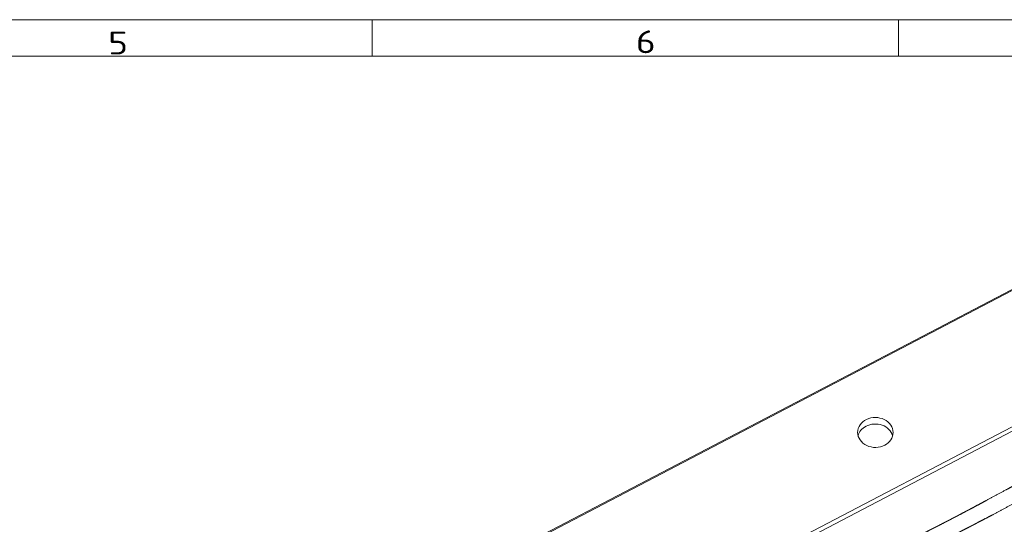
# Model space of a CAD drawing. Extents: x 0 to 420, y 0 to 297.
# Tile 13 of 14: x 258 to 366, y 239 to 294. Entities that reach past the tile are written whole.
import ezdxf
from ezdxf.enums import TextEntityAlignment as Align

# ---------------------------------------------------------------- set-up
doc = ezdxf.new("R2010")
doc.units = 0
doc.layers.get('0').update_dxf_attribs({"lineweight": 13})
doc.layers.add('10', color=7, linetype='Continuous', lineweight=13)
doc.styles.get("Standard").update_dxf_attribs({"font": 'isocp.shx'})

# ---------------------------------------------------------------- blocks, each defined once
blk = doc.blocks.new('BLOCK112')
at = {"layer": '10', "color": 7, "lineweight": 5}
blk.add_text('5', height=2.5, dxfattribs=at).set_placement((267.59, 290.69), (269.76, 290.69), align=Align.FIT)
blk = doc.blocks.new('BLOCK113')
at = {"layer": '10', "color": 7, "lineweight": 5}
blk.add_text('6', height=2.5, dxfattribs=at).set_placement((325.49, 290.82), (327.66, 290.82), align=Align.FIT)
blk = doc.blocks.new('BLOCK155')
at = {"color": 7, "lineweight": 5}
for p, q in [((502.42, 261.83), (-502.18, -263.3)), ((503.36, 261.13), (-501.25, -264.01)), ((107.21, -80.42), (562.66, 157.66)), ((108.78, -84.03), (564.23, 154.04))]:
    blk.add_line(p, q, dxfattribs=at)
for centre, major_axis, start_param, end_param in [((300.54, 85.52), (17.5, -0.08), 0.000019, 3.141612), ((300.51, 79.1), (-17.5, 0.08), 5.271499, 6.064333), ((300.51, 79.1), (-17.5, 0.08), 3.360379, 5.271499), ((300.54, 85.52), (17.5, -0.08), 3.141612, 5.271499), ((300.54, 85.52), (17.5, -0.08), 5.271499, 6.283204)]:
    blk.add_ellipse(centre, major_axis=major_axis, ratio=0.844927, start_param=start_param, end_param=end_param, dxfattribs=at)
for points, knots in [([(546.06, 92.41), (539.11, 88.6), (532.16, 84.79), (525.39, 81.08), (510.86, 73.12), (496.43, 65.22), (488.91, 61.11), (478.08, 55.2), (467.4, 49.37), (464.03, 47.54), (455.83, 43.07), (447.76, 38.68), (442.94, 36.07), (432.52, 30.42), (422.5, 25), (417.17, 22.14), (411.18, 18.92), (405.42, 15.84), (404.67, 15.44), (401.7, 13.85), (398.8, 12.3), (396.64, 11.15), (392.37, 8.88), (388.19, 6.67), (386.07, 5.55), (383.86, 4.39), (381.69, 3.25), (381.55, 3.18), (381.27, 3.03), (380.98, 2.88), (380.84, 2.8), (380.4, 2.57), (379.95, 2.34), (379.73, 2.23), (378.88, 1.78), (378.03, 1.33), (377.47, 1.04), (375.13, -0.18), (372.79, -1.4), (370.95, -2.35), (368.8, -3.47), (366.68, -4.56), (366.63, -4.58), (366.18, -4.82), (365.72, -5.05), (365.59, -5.12), (365.32, -5.26), (365.05, -5.39), (364.92, -5.46), (363.63, -6.13), (362.34, -6.79), (361.18, -7.38), (359.91, -8.03), (358.65, -8.67), (358.59, -8.7), (358.42, -8.79), (358.25, -8.88), (358.13, -8.94), (357.92, -9.05), (357.7, -9.16), (357.53, -9.25), (356.75, -9.64), (355.96, -10.05), (355.25, -10.41), (354.39, -10.85), (353.53, -11.29), (353.32, -11.4), (352.99, -11.57), (352.67, -11.73), (352.5, -11.82), (352.15, -12), (351.8, -12.17), (351.68, -12.24), (349.57, -13.31), (347.47, -14.39), (345.48, -15.42), (343.35, -16.53), (341.2, -17.65), (341.04, -17.73), (340.86, -17.83), (340.67, -17.92), (340.57, -17.97), (340.47, -18.03), (340.38, -18.08)], [0, 0, 0, 0, 0, 0, 58.969288, 58.969288, 58.969288, 123.789936, 123.789936, 123.789936, 152.859307, 152.859307, 152.859307, 196.607244, 196.607244, 196.607244, 249.614098, 249.614098, 249.614098, 257.582903, 257.582903, 257.582903, 281.397485, 281.397485, 281.397485, 305.583225, 305.583225, 305.583225, 307.285711, 307.285711, 307.285711, 308.988197, 308.988197, 308.988197, 312.57714, 312.57714, 312.57714, 319.387056, 319.387056, 319.387056, 341.508877, 341.508877, 341.508877, 345.522213, 345.522213, 345.522213, 347.194016, 347.194016, 347.194016, 348.858683, 348.858683, 348.858683, 363.214463, 363.214463, 363.214463, 363.907991, 363.907991, 363.907991, 365.295059, 365.295059, 365.295059, 366.536108, 366.536108, 366.536108, 374.501743, 374.501743, 374.501743, 376.253627, 376.253627, 376.253627, 378.12679, 378.12679, 378.12679, 380.118905, 380.118905, 380.118905, 401.75345, 401.75345, 401.75345, 402.621902, 402.621902, 402.621902, 403.652605, 403.652605, 403.652605, 403.652605, 403.652605, 403.652605]), ([(550.95, 77.2), (544.03, 73.41), (537.12, 69.64), (530.41, 65.96), (516, 58.09), (501.68, 50.29), (494.23, 46.23), (483.49, 40.39), (472.9, 34.64), (469.55, 32.83), (461.39, 28.41), (453.36, 24.07), (448.55, 21.48), (438.14, 15.88), (428.12, 10.51), (422.78, 7.67), (416.76, 4.47), (410.98, 1.42), (410.23, 1.02), (407.22, -0.57), (404.27, -2.12), (402.07, -3.27), (397.93, -5.44), (393.86, -7.56), (391.91, -8.57), (389.76, -9.68), (387.65, -10.77), (387.54, -10.83), (387, -11.1), (386.46, -11.38), (386.16, -11.54), (385.54, -11.85), (384.94, -12.17), (384.73, -12.27), (383.83, -12.73), (382.94, -13.19), (382.36, -13.49), (380.41, -14.48), (378.47, -15.47), (377.08, -16.18), (375.41, -17.03), (373.74, -17.87), (373.45, -18.02), (373, -18.25), (372.57, -18.47), (372.42, -18.54), (372.12, -18.69), (371.82, -18.84), (371.72, -18.9), (370.85, -19.34), (369.98, -19.77), (369.27, -20.13), (367.93, -20.81), (366.57, -21.5), (365.93, -21.82), (365.2, -22.19), (364.48, -22.55), (364.3, -22.64), (364.11, -22.74), (363.92, -22.84), (363.81, -22.89), (363.61, -22.99), (363.41, -23.09), (363.2, -23.2), (362.28, -23.66), (361.35, -24.13), (360.46, -24.58), (359.44, -25.1), (358.42, -25.62), (358.26, -25.7), (357.93, -25.87), (357.6, -26.04), (357.44, -26.12), (357.12, -26.28), (356.8, -26.45), (356.63, -26.53), (354.74, -27.5), (352.84, -28.47), (351.07, -29.38), (349.13, -30.39), (347.16, -31.41), (347.05, -31.47), (346.81, -31.6), (346.57, -31.72), (346.45, -31.78), (346.33, -31.85), (346.21, -31.91)], [0, 0, 0, 0, 0, 0, 58.601901, 58.601901, 58.601901, 122.746498, 122.746498, 122.746498, 151.64042, 151.64042, 151.64042, 195.167667, 195.167667, 195.167667, 248.241067, 248.241067, 248.241067, 256.214121, 256.214121, 256.214121, 280.456929, 280.456929, 280.456929, 302.569848, 302.569848, 302.569848, 305.398557, 305.398557, 305.398557, 308.936057, 308.936057, 308.936057, 312.741909, 312.741909, 312.741909, 319.816844, 319.816844, 319.816844, 336.414755, 336.414755, 336.414755, 339.98114, 339.98114, 339.98114, 341.764333, 341.764333, 341.764333, 343.673021, 343.673021, 343.673021, 352.445347, 352.445347, 352.445347, 359.995643, 359.995643, 359.995643, 361.057992, 361.057992, 361.057992, 362.316387, 362.316387, 362.316387, 363.467439, 363.467439, 363.467439, 373.130166, 373.130166, 373.130166, 374.951432, 374.951432, 374.951432, 376.769611, 376.769611, 376.769611, 378.587791, 378.587791, 378.587791, 398.132274, 398.132274, 398.132274, 399.357953, 399.357953, 399.357953, 400.63869, 400.63869, 400.63869, 400.63869, 400.63869, 400.63869])]:
    blk.add_open_spline(points, degree=5, knots=knots, dxfattribs=at)

msp = doc.modelspace()

# ---------------------------------------------------------------- linework, layer by layer
at = {"layer": '10', "color": 7, "lineweight": 5}
for p, q in [((2.5, 294.5), (417.5, 294.5)), ((6.5, 290.5), (413.5, 290.5))]:
    msp.add_line(p, q, dxfattribs=at)
at = {"layer": '10', "color": 7, "lineweight": 5, "ltscale": 0.1}
for p, q in [((296.5714, 290.5), (296.5714, 294.5)), ((354.2857, 290.5), (354.2857, 294.5))]:
    msp.add_line(p, q, dxfattribs=at)

# ---------------------------------------------------------------- block references
at = {"lineweight": 0, "xscale": 0.1111111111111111, "yscale": 0.1111111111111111, "zscale": 0.1111111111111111}
msp.add_blockref('BLOCK155', (318.3645, 239.6934), dxfattribs=at)
at = {"layer": '10', "lineweight": 0}
for name in ['BLOCK112', 'BLOCK113']:
    msp.add_blockref(name, (0, 0), dxfattribs=at)

doc.saveas('drawing.dxf')
